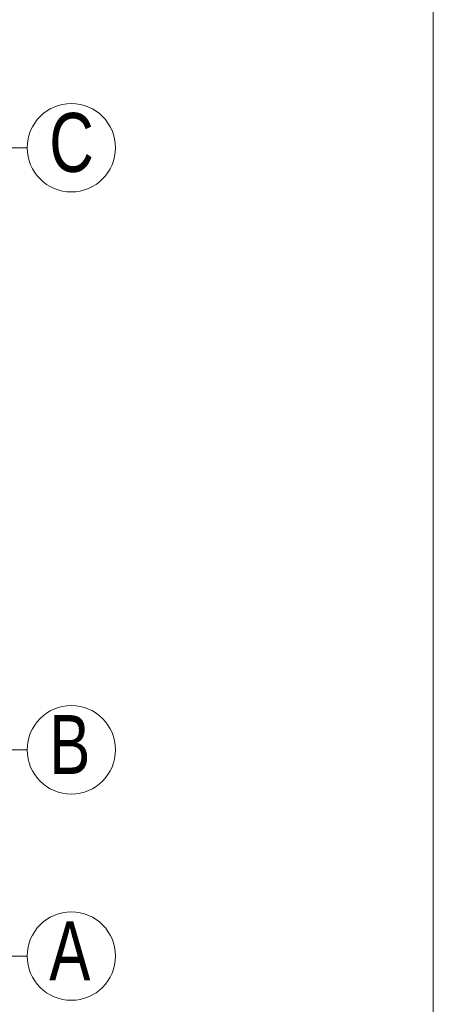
# Model space of a CAD drawing. Header units: inches. Extents: x 57112 to 98566, y -51777 to -16564.
# Tile 97 of 138: x 76997 to 77138, y -20761 to -20427. Entities that reach past the tile are written whole.
import ezdxf

# ---------------------------------------------------------------- set-up
doc = ezdxf.new("R2010")
doc.units = ezdxf.units.IN
doc.header["$MEASUREMENT"] = 0
doc.linetypes.add('DASHDOT', pattern=[1, 0.5, -0.25, 0, -0.25])
doc.layers.add('A--tabelka rysunku', color=7, linetype='Continuous', lineweight=0)
doc.layers.add('p--osie konstr.-NR', color=250, linetype='DASHDOT', lineweight=15)
doc.styles.get("Standard").update_dxf_attribs({"font": 'arial.ttf', "width": 0.75})

msp = doc.modelspace()

# ---------------------------------------------------------------- linework, layer by layer
at = {"layer": 'A--tabelka rysunku', "linetype": 'Continuous'}
msp.add_line((77137.917, -20974.191, 151.8), (77137.917, -19859.191, 151.8), dxfattribs=at)
msp.add_line((77137.917, -20974.191, 151.8), (77137.917, -19859.191, 151.8), dxfattribs=at)
at = {"layer": 'p--osie konstr.-NR', "linetype": 'DASHDOT', "ltscale": 35}
for p, q in [((77000.001, -20470.683, 151.8), (76950.001, -20470.683, 151.8)), ((77000.001, -20674.983, 151.8), (76950.001, -20674.983, 151.8)), ((77000.001, -20744.983, 151.8), (76950.001, -20744.983, 151.8))]:
    msp.add_line(p, q, dxfattribs=at)
at = {"layer": 'p--osie konstr.-NR', "linetype": 'Continuous', "ltscale": 35}
for centre in [(77015.001, -20470.683, 151.8), (77015.001, -20674.983, 151.8), (77015.001, -20744.983, 151.8)]:
    msp.add_circle(centre, 15, dxfattribs=at)

# ---------------------------------------------------------------- texts
at = {"layer": 'p--osie konstr.-NR', "linetype": 'Continuous', "ltscale": 35, "char_height": 20, "width": 63.5564, "attachment_point": 1}
for s, insert in [('C', (77007.496, -20458.886, 151.8)), ('B', (77007.496, -20663.186, 151.8)), ('A', (77007.496, -20733.186, 151.8))]:
    msp.add_mtext(s, dxfattribs=dict(at, insert=insert))

doc.saveas('drawing.dxf')
